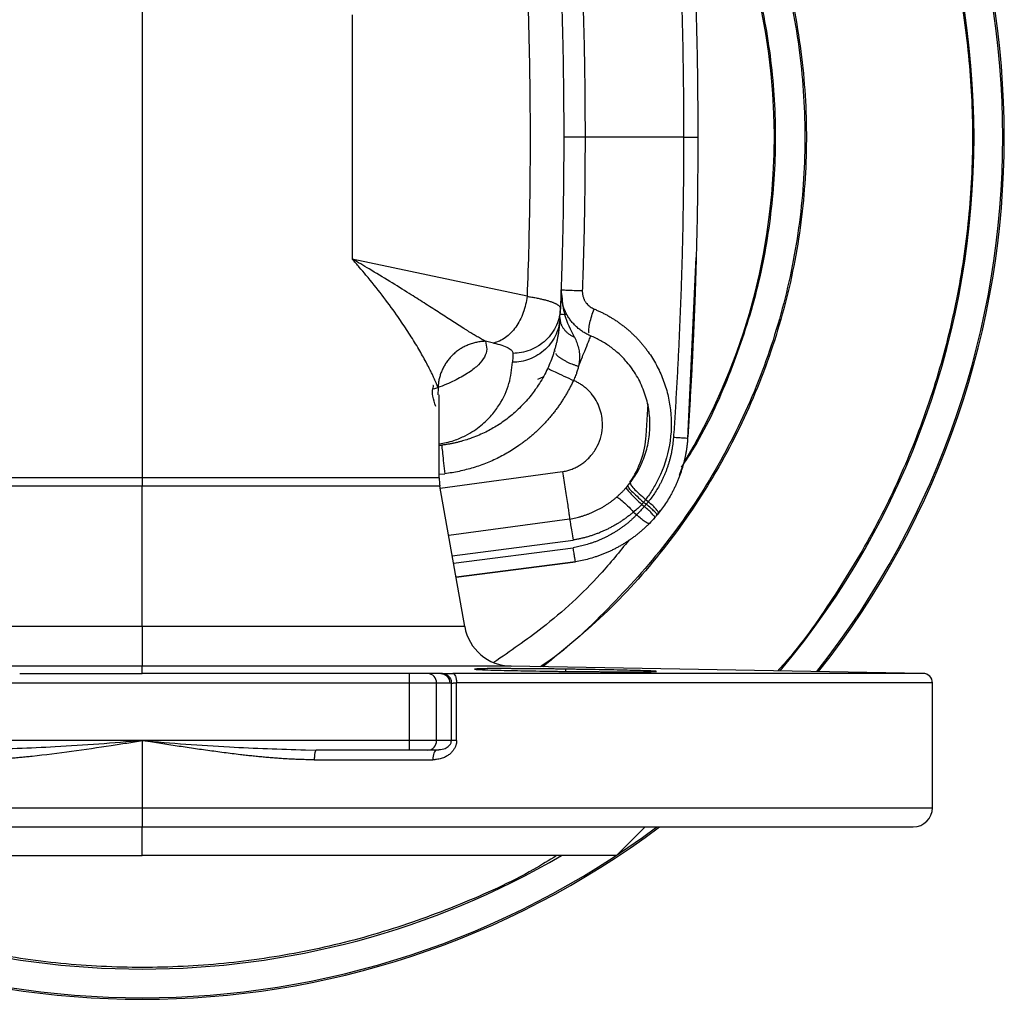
# Model space of a CAD drawing. Header units: millimetres. Extents: x 1043 to 2166, y -155 to 698.
# Tile 15 of 30: x 1435 to 1538, y 518 to 620. Entities that reach past the tile are written whole.
import ezdxf

# ---------------------------------------------------------------- set-up
doc = ezdxf.new("R2010")
doc.units = ezdxf.units.MM

msp = doc.modelspace()

# ---------------------------------------------------------------- linework, layer by layer
at = {"color": 7, "linetype": 'Continuous', "lineweight": 25}
for p, q in [((1448.07, 643.73), (1448.07, 572.61)), ((1469.99, 620.91), (1469.99, 595.43)), ((1494.3, 608.17), (1492.07, 608.17)), ((1504.59, 608.17), (1494.3, 608.17)), ((1504.59, 608.17), (1506.07, 608.17)), ((1488.24, 591.55), (1469.99, 595.43)), ((1505.86, 595.58), (1505.01, 576.71)), ((1491.9, 591.51), (1491.79, 592.22)), ((1491.68, 589.33), (1491.72, 590.28)), ((1484.75, 586.67), (1483.89, 586.85)), ((1491.17, 585.76), (1491.12, 585.96)), ((1479.07, 572.61), (1479.07, 581.27)), ((1479.07, 575.98), (1479.33, 576.01)), ((1448.07, 572.61), (1448.07, 571.74)), ((1448.07, 557.07), (1448.07, 571.74)), ((1481.74, 557.07), (1479.15, 571.74)), ((1500.23, 569.83), (1500.5, 569.62)), ((1500.41, 570.06), (1500.7, 569.85)), ((1500.63, 570.35), (1500.91, 570.11)), ((1499.36, 569.03), (1499.69, 568.74)), ((1502.14, 569.2), (1501.85, 568.84)), ((1492.69, 568.3), (1480.06, 566.58)), ((1493.3, 563.84), (1480.83, 562.22)), ((1480.83, 562.22), (1493.3, 563.84)), ((1448.07, 557.07), (1448.07, 552.94)), ((1448.07, 552.18), (1448.07, 552.94)), ((1475.97, 552.17), (1460.88, 552.17)), ((1475.97, 551.17), (1475.97, 552.17)), ((1477.85, 552.17), (1475.97, 552.17)), ((1479.24, 552.17), (1477.85, 552.17)), ((1479.41, 552.18), (1479.25, 552.17)), ((1529.59, 552.19), (1486.57, 552.94)), ((1475.97, 551.17), (1420.17, 551.17)), ((1475.97, 545.17), (1475.97, 551.17)), ((1478.79, 551.17), (1475.97, 551.17)), ((1478.79, 545.17), (1478.79, 551.17)), ((1480.17, 551.17), (1478.79, 551.17)), ((1480.34, 551.18), (1480.18, 551.17)), ((1480.34, 545.17), (1480.34, 551.18)), ((1480.88, 545.17), (1480.88, 551.19)), ((1530.57, 538.17), (1530.57, 551.19)), ((1448.07, 545.17), (1420.17, 545.17)), ((1448.07, 545.17), (1448.07, 538.17)), ((1475.97, 545.17), (1448.07, 545.17)), ((1475.97, 544.17), (1475.97, 545.17)), ((1478.79, 545.17), (1475.97, 545.17)), ((1480.34, 545.17), (1478.79, 545.17)), ((1480.88, 545.17), (1480.34, 545.17)), ((1465.11, 544.21), (1466.24, 544.17)), ((1475.97, 544.17), (1466.24, 544.17)), ((1477.85, 544.17), (1475.97, 544.17)), ((1478.77, 544.17), (1477.85, 544.17)), ((1479.04, 544.19), (1478.71, 544.16)), ((1478.77, 544.17), (1479.03, 544.23)), ((1466.02, 543.17), (1478.41, 543.17)), ((1448.07, 538.17), (1448.07, 536.17)), ((1367.57, 536.17), (1448.07, 536.17)), ((1448.07, 536.17), (1528.57, 536.17)), ((1448.07, 533.17), (1448.07, 536.17)), ((1497.57, 533.17), (1500.57, 536.17)), ((1398.57, 533.17), (1448.07, 533.17)), ((1497.57, 533.17), (1448.07, 533.17))]:
    msp.add_line(p, q, dxfattribs=at)
at = {"color": 8, "linetype": 'Continuous', "lineweight": 25}
for p, q in [((1489.96, 583.13), (1489.32, 582.86)), ((1478.95, 581.97), (1478.92, 581.27)), ((1500.69, 577), (1500.9, 580.32)), ((1479.07, 576.05), (1479.33, 576.01)), ((1479.07, 572.98), (1479.66, 573.03)), ((1491.93, 573.24), (1479.17, 571.5)), ((1448.07, 571.74), (1417, 571.74)), ((1448.07, 572.61), (1417.07, 572.61)), ((1479.07, 572.61), (1448.07, 572.61)), ((1479.15, 571.74), (1448.07, 571.74)), ((1480.43, 564.46), (1493.05, 566.1)), ((1480.57, 563.68), (1493.06, 565.31)), ((1448.07, 557.07), (1414.41, 557.07)), ((1481.74, 557.07), (1448.07, 557.07)), ((1448.07, 552.94), (1409.57, 552.94)), ((1486.57, 552.94), (1448.07, 552.94)), ((1529.59, 552.19), (1480.49, 552.19)), ((1492.27, 552.63), (1492.27, 552.4)), ((1530.57, 551.19), (1480.88, 551.19)), ((1365.57, 538.17), (1448.07, 538.17)), ((1448.07, 538.17), (1530.57, 538.17))]:
    msp.add_line(p, q, dxfattribs=at)
at = {"color": 8, "linetype": 'Continuous', "lineweight": 25, "flags": 128}
msp.add_lwpolyline([(1491.66, 589.68), (1491.94, 589.67), (1492.41, 589.65)], dxfattribs=at)
at = {"color": 7, "linetype": 'Continuous', "lineweight": 25}
for centre, radius, start, end in [((1448.07, 608.17), 86.84, 320.0851, 39.9149), ((1448.07, 608.17), 90, 321.6898, 38.3102), ((1448.07, 608.17), 66, 328.9357, 27.9569), ((1484.07, 572.61), 5, 180, 190), ((1486.66, 557.94), 5, 190, 269), ((1477.82, 551.2), 0.971, 358.2744, 88.1641), ((1529.57, 551.19), 1, 0, 89), ((1477.82, 545.14), 0.971, 271.8364, 1.7253), ((1528.57, 538.17), 2, 270, 0), ((1448.07, 608.17), 90, 233.1301, 306.8699), ((1448.07, 608.17), 86.84, 239.7265, 300.2735)]:
    msp.add_arc(centre, radius, start, end, dxfattribs=at)
at = {"color": 8, "linetype": 'Continuous', "lineweight": 25}
for centre, radius, start, end in [((1448.07, 608.17), 89.84, 321.6125, 38.3875), ((1491.04, 577.66), 9.67, 325.2494, 356.1162), ((1448.07, 608.17), 89.84, 233.2655, 306.7345)]:
    msp.add_arc(centre, radius, start, end, dxfattribs=at)
for points, knots in [([(1514.41, 663.89), (1514.63, 663.65), (1516.77, 661.31), (1520.22, 656.37), (1524.65, 649.1), (1528.28, 641.39), (1531.15, 633.37), (1533.22, 625.11), (1534.47, 616.68), (1534.89, 608.17), (1534.47, 599.66), (1533.22, 591.24), (1531.15, 582.97), (1528.28, 574.95), (1524.65, 567.24), (1520.22, 559.98), (1516.77, 555.03), (1514.63, 552.7), (1514.41, 552.45)], [0, 0, 0, 0, 0.0081705, 0.0784318, 0.1486932, 0.2189546, 0.2892159, 0.3594773, 0.4297386, 0.5, 0.5702614, 0.6405227, 0.7107841, 0.7810454, 0.8513068, 0.9215682, 0.9918295, 1, 1, 1, 1]), ([(1507.65, 643.64), (1509.12, 640.93), (1512.07, 635.52), (1515.07, 626.76), (1516.96, 617.71), (1517.61, 608.48), (1517.04, 599.25), (1515.24, 590.17), (1512.26, 581.42), (1508.14, 573.13), (1502.95, 565.48), (1496.9, 558.59), (1492.2, 554.76), (1489.88, 552.88)], [0, 0, 0, 0, 0.091161, 0.182321, 0.273482, 0.364642, 0.455803, 0.546964, 0.638124, 0.729285, 0.820445, 0.911606, 1, 1, 1, 1]), ([(1507.63, 643.36), (1509.09, 640.67), (1512, 635.28), (1514.96, 626.57), (1516.82, 617.57), (1517.45, 608.4), (1516.88, 599.23), (1515.09, 590.22), (1512.13, 581.51), (1508.04, 573.29), (1502.92, 565.64), (1496.75, 558.86), (1492.26, 554.59), (1489.67, 552.9), (1489.64, 552.89)], [0, 0, 0, 0, 0.0908192, 0.1816384, 0.2724576, 0.3632768, 0.4540961, 0.5449153, 0.6357345, 0.7265537, 0.8173729, 0.9081921, 0.9990113, 1, 1, 1, 1]), ([(1506.43, 639.18), (1507.64, 636.7), (1510.05, 631.74), (1512.45, 623.81), (1513.91, 615.67), (1514.33, 607.39), (1513.71, 599.14), (1512.09, 591.02), (1509.4, 583.2), (1506.78, 577.39), (1504.8, 574.4), (1504.33, 573.71)], [0, 0, 0, 0, 0.12045, 0.2409, 0.361349, 0.481799, 0.602249, 0.722699, 0.843148, 0.963598, 1, 1, 1, 1]), ([(1493.2, 587.28), (1492.81, 588.03), (1492.13, 589.33), (1491.97, 590.86), (1491.9, 591.51)], [0, 0, 0, 0, 0.580193, 1, 1, 1, 1]), ([(1494.72, 587.69), (1494.7, 587.81), (1494.69, 587.96), (1494.72, 588.32), (1494.75, 588.54), (1494.85, 589), (1494.92, 589.25), (1495.07, 589.74), (1495.16, 589.99), (1495.25, 590.22)], [0, 0, 0, 0, 0.25, 0.25, 0.5, 0.5, 0.75, 0.75, 1, 1, 1, 1]), ([(1483.89, 586.85), (1483.96, 586.58), (1484.11, 586.03), (1483.84, 585.21), (1483.23, 584.4), (1482.24, 583.6), (1480.87, 582.83), (1479.59, 582.24), (1478.65, 581.92), (1478.41, 581.84)], [0, 0, 0, 0, 0.1573688, 0.3147382, 0.4721113, 0.6294881, 0.786867, 0.9442461, 1, 1, 1, 1]), ([(1491.23, 585.56), (1491.25, 585.54), (1491.28, 585.49), (1491.35, 585.42), (1491.42, 585.34), (1491.5, 585.27), (1491.6, 585.2), (1491.7, 585.12), (1491.81, 585.05), (1491.93, 584.97), (1492.05, 584.9), (1492.18, 584.83), (1492.32, 584.76), (1492.46, 584.68), (1492.61, 584.62), (1492.81, 584.53), (1493.04, 584.44), (1493.32, 584.33), (1493.52, 584.27), (1493.62, 584.24)], [0, 0, 0, 0, 0.052395, 0.104777, 0.157152, 0.209529, 0.261916, 0.314309, 0.366703, 0.419094, 0.471478, 0.523852, 0.576227, 0.628612, 0.681011, 0.733427, 0.822351, 0.911246, 1, 1, 1, 1]), ([(1479.07, 576.15), (1479.33, 576.19), (1479.93, 576.28), (1480.85, 576.57), (1482.22, 577.16), (1483.49, 578.05), (1484.59, 579.14), (1485.65, 580.6), (1486.48, 582.45), (1486.65, 583.92), (1486.73, 584.66)], [0, 0, 0, 0, 0.022615, 0.054162, 0.117175, 0.24322, 0.369344, 0.495482, 0.747731, 1, 1, 1, 1]), ([(1498.87, 566.09), (1497.9, 564.89), (1495.19, 561.56), (1490.46, 557.23), (1486.48, 554.5), (1484.77, 553.32)], [0, 0, 0, 0, 0.242301, 0.674523, 1, 1, 1, 1]), ([(1448.07, 545.17), (1445.04, 544.92), (1439.36, 544.46), (1433.69, 544.29), (1431.04, 544.21)], [0, 0, 0, 0, 0.533217, 1, 1, 1, 1]), ([(1448.07, 545.17), (1451.1, 544.92), (1456.79, 544.46), (1462.46, 544.29), (1465.11, 544.21)], [0, 0, 0, 0, 0.533215, 1, 1, 1, 1]), ([(1479.03, 544.23), (1479.26, 544.25), (1479.64, 544.29), (1480.06, 544.57), (1480.26, 544.83), (1480.33, 545.02), (1480.34, 545.12), (1480.34, 545.17)], [0, 0, 0, 0, 0.419454, 0.709536, 0.854614, 0.927349, 1, 1, 1, 1]), ([(1491.33, 533.17), (1490.54, 532.68), (1487.32, 530.71), (1481.28, 528), (1473.28, 525.09), (1465.01, 523.03), (1456.58, 521.78), (1448.07, 521.36), (1439.56, 521.78), (1431.14, 523.03), (1422.87, 525.09), (1414.87, 528), (1408.82, 530.71), (1405.61, 532.68), (1404.82, 533.17)], [0, 0, 0, 0, 0.030876, 0.124701, 0.218526, 0.312351, 0.406175, 0.5, 0.593825, 0.687649, 0.781474, 0.875299, 0.969124, 1, 1, 1, 1])]:
    msp.add_open_spline(points, degree=3, knots=knots, dxfattribs=at)
at = {"color": 7, "linetype": 'Continuous', "lineweight": 25}
for points, knots in [([(1503.53, 639.53), (1503.58, 638.79), (1503.68, 637.3), (1503.81, 635.06), (1503.94, 632.82), (1504.05, 630.58), (1504.15, 628.34), (1504.25, 626.1), (1504.33, 623.86), (1504.4, 621.62), (1504.46, 619.38), (1504.51, 617.14), (1504.54, 614.9), (1504.57, 612.66), (1504.59, 610.41), (1504.59, 608.92), (1504.59, 608.17)], [0, 0, 0, 0, 0.071429, 0.142857, 0.214286, 0.285714, 0.357143, 0.428571, 0.5, 0.571429, 0.642857, 0.714286, 0.785714, 0.857143, 0.928571, 1, 1, 1, 1]), ([(1505.01, 639.63), (1505.06, 638.89), (1505.16, 637.39), (1505.29, 635.14), (1505.42, 632.9), (1505.53, 630.65), (1505.63, 628.41), (1505.73, 626.16), (1505.81, 623.91), (1505.88, 621.66), (1505.94, 619.42), (1505.99, 617.17), (1506.03, 614.92), (1506.05, 612.67), (1506.07, 610.42), (1506.07, 608.92), (1506.07, 608.17)], [0, 0, 0, 0, 0.071428, 0.142856, 0.214285, 0.285714, 0.357143, 0.428572, 0.5, 0.571428, 0.642857, 0.714286, 0.785715, 0.857144, 0.928572, 1, 1, 1, 1]), ([(1491.72, 626.07), (1491.74, 625.47), (1491.79, 624.28), (1491.85, 622.49), (1491.9, 620.7), (1491.95, 618.91), (1491.99, 617.12), (1492.02, 615.33), (1492.04, 613.54), (1492.06, 611.75), (1492.07, 609.96), (1492.07, 608.17), (1492.07, 606.38), (1492.06, 604.59), (1492.04, 602.8), (1492.02, 601.01), (1491.99, 599.22), (1491.95, 597.43), (1491.9, 595.64), (1491.85, 593.85), (1491.79, 592.06), (1491.74, 590.87), (1491.72, 590.28)], [0, 0, 0, 0, 0.05, 0.100001, 0.150001, 0.200001, 0.250002, 0.300002, 0.350002, 0.400002, 0.450002, 0.500002, 0.550002, 0.600002, 0.650002, 0.700002, 0.750002, 0.800001, 0.850001, 0.900001, 0.95, 1, 1, 1, 1]), ([(1488.24, 624.8), (1488.39, 620.91), (1488.58, 613.33), (1488.56, 602.24), (1488.38, 595.04), (1488.24, 591.55)], [0, 0, 0, 0, 0.35097, 0.684307, 1, 1, 1, 1]), ([(1494.01, 624.2), (1494.04, 623.54), (1494.08, 622.2), (1494.14, 620.2), (1494.19, 618.19), (1494.23, 616.19), (1494.26, 614.19), (1494.28, 612.18), (1494.29, 610.18), (1494.3, 608.84), (1494.3, 608.17)], [0, 0, 0, 0, 0.125, 0.25, 0.375, 0.5, 0.625, 0.75, 0.875, 1, 1, 1, 1]), ([(1494.3, 608.17), (1494.3, 607.5), (1494.29, 606.17), (1494.28, 604.16), (1494.26, 602.16), (1494.23, 600.15), (1494.19, 598.15), (1494.14, 596.15), (1494.08, 594.14), (1494.04, 592.81), (1494.01, 592.14)], [0, 0, 0, 0, 0.125, 0.25, 0.375, 0.5, 0.625, 0.75, 0.875, 1, 1, 1, 1]), ([(1504.59, 608.17), (1504.59, 607.42), (1504.59, 605.93), (1504.57, 603.69), (1504.54, 601.45), (1504.51, 599.21), (1504.46, 596.96), (1504.4, 594.72), (1504.33, 592.48), (1504.25, 590.24), (1504.15, 588), (1504.05, 585.76), (1503.94, 583.52), (1503.81, 581.28), (1503.68, 579.05), (1503.58, 577.56), (1503.53, 576.81)], [0, 0, 0, 0, 0.071429, 0.142857, 0.214286, 0.285714, 0.357143, 0.428571, 0.5, 0.571429, 0.642857, 0.714286, 0.785714, 0.857143, 0.928571, 1, 1, 1, 1]), ([(1506.07, 608.17), (1506.07, 607.42), (1506.07, 605.92), (1506.05, 603.67), (1506.03, 601.43), (1505.99, 599.18), (1505.94, 596.93), (1505.88, 594.68), (1505.81, 592.43), (1505.73, 590.18), (1505.63, 587.94), (1505.53, 585.69), (1505.42, 583.44), (1505.29, 581.2), (1505.16, 578.95), (1505.06, 577.46), (1505.01, 576.71)], [0, 0, 0, 0, 0.071428, 0.142856, 0.214285, 0.285714, 0.357143, 0.428572, 0.5, 0.571428, 0.642857, 0.714286, 0.785715, 0.857144, 0.928572, 1, 1, 1, 1]), ([(1478.95, 581.97), (1478.94, 582), (1478.92, 582.07), (1478.87, 582.19), (1478.83, 582.32), (1478.77, 582.45), (1478.72, 582.59), (1478.65, 582.73), (1478.59, 582.88), (1478.52, 583.04), (1478.44, 583.2), (1478.36, 583.37), (1478.28, 583.55), (1478.19, 583.73), (1477.93, 584.24), (1477.45, 585.16), (1476.63, 586.56), (1475.68, 588.06), (1474.53, 589.76), (1473.13, 591.67), (1471.79, 593.34), (1470.73, 594.6), (1470.24, 595.15), (1469.99, 595.43)], [0, 0, 0, 0, 0.016323, 0.032645, 0.048962, 0.065278, 0.081593, 0.097909, 0.114225, 0.130541, 0.146857, 0.163172, 0.179487, 0.195801, 0.212115, 0.316736, 0.421362, 0.525941, 0.630523, 0.763204, 0.895891, 0.947941, 1, 1, 1, 1]), ([(1483.89, 586.85), (1483.82, 586.89), (1483.69, 586.96), (1483.48, 587.07), (1483.27, 587.2), (1483.05, 587.33), (1482.82, 587.46), (1482.59, 587.6), (1482.36, 587.74), (1482.12, 587.89), (1481.88, 588.04), (1481.3, 588.4), (1480.35, 589.01), (1478.97, 589.91), (1477.5, 590.85), (1475.82, 591.92), (1473.92, 593.1), (1472.2, 594.14), (1470.88, 594.92), (1470.29, 595.26), (1469.99, 595.43)], [0, 0, 0, 0, 0.020694, 0.041385, 0.062076, 0.082766, 0.103456, 0.124147, 0.144837, 0.165527, 0.186217, 0.206907, 0.311398, 0.415891, 0.521208, 0.626526, 0.760613, 0.894702, 0.947351, 1, 1, 1, 1]), ([(1494.88, 587.42), (1494.82, 587.45), (1494.68, 587.5), (1494.49, 587.6), (1494.29, 587.7), (1494.11, 587.82), (1493.93, 587.94), (1493.75, 588.07), (1493.58, 588.2), (1493.41, 588.35), (1493.26, 588.5), (1493.11, 588.66), (1492.96, 588.82), (1492.82, 588.99), (1492.7, 589.17), (1492.53, 589.41), (1492.35, 589.72), (1492.17, 590.11), (1492.02, 590.51), (1491.91, 590.93), (1491.83, 591.36), (1491.79, 591.79), (1491.79, 592.07), (1491.79, 592.22)], [0, 0, 0, 0, 0.035934, 0.071868, 0.107801, 0.143735, 0.179668, 0.215601, 0.251534, 0.287466, 0.323398, 0.35933, 0.395261, 0.431192, 0.467123, 0.503054, 0.574045, 0.645037, 0.716029, 0.787021, 0.858013, 0.929006, 1, 1, 1, 1]), ([(1491.79, 592.22), (1491.79, 592.22), (1491.84, 592.22), (1492.06, 592.21), (1492.22, 592.2), (1492.64, 592.19), (1492.89, 592.18), (1493.44, 592.16), (1493.73, 592.15), (1494.01, 592.14)], [0, 0, 0, 0, 0.25, 0.25, 0.5, 0.5, 0.75, 0.75, 1, 1, 1, 1]), ([(1488.24, 591.55), (1488.18, 590.97), (1488.05, 590.39), (1487.64, 589.29), (1487.38, 588.78), (1486.74, 587.9), (1486.38, 587.52), (1485.59, 586.95), (1485.17, 586.76), (1484.75, 586.67)], [0, 0, 0, 0, 0.25, 0.25, 0.5, 0.5, 0.75, 0.75, 1, 1, 1, 1]), ([(1488.24, 591.55), (1488.33, 591.53), (1488.49, 591.51), (1488.73, 591.47), (1488.96, 591.43), (1489.18, 591.39), (1489.39, 591.34), (1489.6, 591.3), (1489.8, 591.25), (1489.98, 591.21), (1490.16, 591.16), (1490.33, 591.12), (1490.49, 591.07), (1490.64, 591.02), (1490.79, 590.97), (1490.92, 590.92), (1491.04, 590.87), (1491.15, 590.82), (1491.25, 590.77), (1491.35, 590.72), (1491.43, 590.67), (1491.52, 590.61), (1491.6, 590.54), (1491.67, 590.45), (1491.71, 590.36), (1491.72, 590.31), (1491.72, 590.28)], [0, 0, 0, 0, 0.037426, 0.07487, 0.112328, 0.149795, 0.187266, 0.224736, 0.262202, 0.299663, 0.337122, 0.374579, 0.412034, 0.449489, 0.486943, 0.524397, 0.56185, 0.599305, 0.636761, 0.674219, 0.711679, 0.749141, 0.81187, 0.874602, 0.937319, 1, 1, 1, 1]), ([(1494.01, 592.14), (1494.01, 592.1), (1494.01, 592.01), (1494.02, 591.87), (1494.04, 591.74), (1494.06, 591.61), (1494.1, 591.48), (1494.14, 591.36), (1494.19, 591.24), (1494.25, 591.12), (1494.32, 591.01), (1494.39, 590.9), (1494.49, 590.76), (1494.64, 590.61), (1494.82, 590.46), (1495.03, 590.32), (1495.18, 590.26), (1495.25, 590.22)], [0, 0, 0, 0, 0.054014, 0.108022, 0.162021, 0.216017, 0.270014, 0.324015, 0.37802, 0.432022, 0.486018, 0.540013, 0.594009, 0.69551, 0.797007, 0.898519, 1, 1, 1, 1]), ([(1491.72, 590.28), (1491.7, 589.72), (1491.57, 589.12), (1491.06, 587.97), (1490.68, 587.42), (1489.72, 586.51), (1489.15, 586.16), (1487.96, 585.7), (1487.34, 585.6), (1486.77, 585.59)], [0, 0, 0, 0, 0.25, 0.25, 0.5, 0.5, 0.75, 0.75, 1, 1, 1, 1]), ([(1495.25, 590.22), (1495.36, 590.18), (1495.58, 590.08), (1495.91, 589.93), (1496.24, 589.77), (1496.56, 589.6), (1496.87, 589.42), (1497.18, 589.23), (1497.49, 589.04), (1497.79, 588.83), (1498.08, 588.62), (1498.37, 588.4), (1498.65, 588.17), (1498.93, 587.93), (1499.2, 587.68), (1499.46, 587.43), (1499.72, 587.17), (1499.97, 586.9), (1500.21, 586.63), (1500.44, 586.34), (1500.67, 586.05), (1501.14, 585.42), (1501.78, 584.39), (1502.46, 582.9), (1502.96, 581.32), (1503.37, 579.03), (1503.29, 575.99), (1502.45, 573.42), (1501.69, 571.96), (1501.37, 571.4), (1501.02, 570.86), (1500.76, 570.52), (1500.63, 570.35)], [0, 0, 0, 0, 0.015521, 0.031048, 0.046579, 0.062112, 0.077646, 0.093179, 0.108712, 0.124243, 0.139773, 0.155302, 0.17083, 0.186358, 0.201887, 0.217416, 0.232945, 0.248474, 0.264001, 0.279528, 0.295055, 0.310582, 0.379391, 0.448196, 0.516999, 0.585806, 0.738766, 0.891767, 0.918832, 0.945898, 0.972957, 1, 1, 1, 1]), ([(1491.68, 589.33), (1491.67, 589.21), (1491.66, 588.97), (1491.63, 588.6), (1491.59, 588.24), (1491.54, 587.88), (1491.49, 587.52), (1491.42, 587.15), (1491.34, 586.79), (1491.25, 586.43), (1491.15, 586.07), (1491.05, 585.71), (1490.8, 584.95), (1490.32, 583.8), (1489.52, 582.37), (1488.57, 581.06), (1487.57, 579.96), (1486.44, 578.96), (1485.45, 578.24), (1484.58, 577.72), (1483.95, 577.38), (1483.26, 577.06), (1482.67, 576.83), (1482.22, 576.67), (1481.94, 576.57), (1481.65, 576.49), (1481.36, 576.4), (1481.05, 576.32), (1480.73, 576.25), (1480.4, 576.18), (1480.05, 576.11), (1479.7, 576.06), (1479.46, 576.03), (1479.33, 576.01)], [0, 0, 0, 0, 0.025315, 0.05063, 0.075946, 0.101261, 0.126576, 0.151891, 0.177206, 0.202521, 0.227836, 0.253152, 0.278467, 0.387024, 0.495578, 0.58121, 0.666837, 0.734828, 0.802811, 0.829943, 0.857076, 0.884211, 0.911343, 0.920205, 0.929065, 0.937927, 0.946793, 0.95566, 0.964523, 0.973387, 0.982259, 0.991146, 1, 1, 1, 1]), ([(1491.68, 589.33), (1491.66, 588.77), (1491.53, 588.17), (1491.02, 587.02), (1490.64, 586.48), (1489.68, 585.57), (1489.11, 585.22), (1487.92, 584.76), (1487.3, 584.66), (1486.73, 584.66)], [0, 0, 0, 0, 0.25, 0.25, 0.5, 0.5, 0.75, 0.75, 1, 1, 1, 1]), ([(1491.68, 589.33), (1491.68, 589.29), (1491.68, 589.2), (1491.69, 589.07), (1491.71, 588.94), (1491.73, 588.82), (1491.77, 588.69), (1491.82, 588.57), (1491.88, 588.45), (1491.95, 588.33), (1492.02, 588.21), (1492.11, 588.1), (1492.2, 587.99), (1492.3, 587.88), (1492.41, 587.78), (1492.52, 587.68), (1492.65, 587.59), (1492.78, 587.5), (1492.91, 587.42), (1493.05, 587.35), (1493.15, 587.3), (1493.2, 587.28)], [0, 0, 0, 0, 0.052692, 0.105357, 0.157995, 0.210611, 0.263212, 0.315803, 0.368394, 0.420991, 0.4736, 0.526228, 0.578876, 0.631544, 0.68423, 0.736926, 0.789621, 0.842299, 0.894939, 0.947516, 1, 1, 1, 1]), ([(1492.69, 568.3), (1492.79, 568.32), (1493.01, 568.36), (1493.32, 568.43), (1493.63, 568.5), (1493.94, 568.59), (1494.25, 568.69), (1494.55, 568.79), (1494.85, 568.91), (1495.14, 569.04), (1495.43, 569.17), (1495.72, 569.32), (1496, 569.47), (1496.28, 569.63), (1496.55, 569.8), (1496.82, 569.98), (1497.08, 570.17), (1497.33, 570.37), (1497.58, 570.57), (1497.82, 570.79), (1498.05, 571.01), (1498.28, 571.23), (1498.5, 571.47), (1499.02, 572.07), (1499.77, 573.13), (1500.52, 574.73), (1500.98, 576.44), (1501.13, 578.21), (1500.96, 579.97), (1500.49, 581.68), (1499.73, 583.28), (1498.93, 584.4), (1498.27, 585.12), (1497.85, 585.54), (1497.4, 585.92), (1496.94, 586.28), (1496.45, 586.61), (1495.94, 586.91), (1495.42, 587.18), (1495.06, 587.34), (1494.88, 587.42)], [0, 0, 0, 0, 0.012407, 0.024814, 0.037221, 0.049628, 0.062036, 0.074443, 0.08685, 0.099257, 0.111664, 0.124071, 0.136478, 0.148885, 0.161292, 0.173699, 0.186106, 0.198513, 0.21092, 0.223327, 0.235735, 0.248142, 0.260549, 0.272956, 0.341097, 0.409237, 0.477378, 0.545519, 0.61366, 0.681801, 0.749942, 0.818083, 0.840823, 0.863562, 0.886302, 0.909041, 0.931781, 0.954521, 0.97726, 1, 1, 1, 1]), ([(1493.2, 587.28), (1493.24, 587.19), (1493.32, 587), (1493.43, 586.73), (1493.53, 586.44), (1493.61, 586.15), (1493.67, 585.85), (1493.71, 585.55), (1493.72, 585.23), (1493.71, 584.91), (1493.68, 584.58), (1493.64, 584.35), (1493.62, 584.24)], [0, 0, 0, 0, 0.099675, 0.199645, 0.299659, 0.399599, 0.499521, 0.599458, 0.699389, 0.799351, 0.899706, 1, 1, 1, 1]), ([(1493.62, 584.24), (1493.8, 584.69), (1493.98, 585.14), (1494.31, 585.94), (1494.45, 586.29), (1494.68, 586.87), (1494.76, 587.08), (1494.87, 587.35), (1494.89, 587.42), (1494.88, 587.42)], [0, 0, 0, 0, 0.25, 0.25, 0.5, 0.5, 0.75, 0.75, 1, 1, 1, 1]), ([(1483.89, 586.85), (1483.81, 586.85), (1483.66, 586.84), (1483.43, 586.82), (1483.2, 586.79), (1482.97, 586.74), (1482.75, 586.69), (1482.53, 586.63), (1482.31, 586.55), (1482.09, 586.47), (1481.88, 586.38), (1481.67, 586.28), (1481.47, 586.17), (1481.27, 586.05), (1481.08, 585.92), (1480.89, 585.78), (1480.71, 585.63), (1480.54, 585.48), (1480.37, 585.32), (1480.22, 585.15), (1480.07, 584.98), (1479.88, 584.74), (1479.68, 584.44), (1479.46, 584.05), (1479.29, 583.66), (1479.15, 583.25), (1479.04, 582.83), (1478.97, 582.4), (1478.96, 582.11), (1478.95, 581.97)], [0, 0, 0, 0, 0.029948, 0.05993, 0.089934, 0.119952, 0.149977, 0.180002, 0.210024, 0.24004, 0.270049, 0.300052, 0.330049, 0.360042, 0.390036, 0.420033, 0.450035, 0.48004, 0.510045, 0.54005, 0.570053, 0.600052, 0.657171, 0.714296, 0.771443, 0.828613, 0.885791, 0.942939, 1, 1, 1, 1]), ([(1484.75, 586.67), (1485.07, 586.6), (1485.65, 586.45), (1486.3, 586.18), (1486.69, 585.9), (1486.77, 585.69), (1486.77, 585.59)], [0, 0, 0, 0, 0.247886, 0.498003, 0.749142, 1, 1, 1, 1]), ([(1486.77, 585.59), (1486.76, 585.44), (1486.75, 585.13), (1486.73, 584.81), (1486.73, 584.66)], [0, 0, 0, 0, 0.500013, 1, 1, 1, 1]), ([(1490.39, 584.03), (1490.39, 584.03), (1490.45, 584), (1490.71, 583.87), (1490.92, 583.78), (1491.44, 583.53), (1491.76, 583.38), (1492.43, 583.07), (1492.77, 582.91), (1493.09, 582.77)], [0, 0, 0, 0, 0.25, 0.25, 0.5, 0.5, 0.75, 0.75, 1, 1, 1, 1]), ([(1493.62, 584.24), (1493.6, 584.18), (1493.57, 584.05), (1493.51, 583.86), (1493.45, 583.67), (1493.39, 583.47), (1493.31, 583.26), (1493.21, 583.02), (1493.13, 582.85), (1493.09, 582.77)], [0, 0, 0, 0, 0.129359, 0.258716, 0.388071, 0.517422, 0.646771, 0.823388, 1, 1, 1, 1]), ([(1478.72, 580.06), (1478.59, 580.42), (1478.36, 581.1), (1478.37, 581.88), (1478.51, 582.25), (1478.43, 582.24), (1478.41, 582.24)], [0, 0, 0, 0, 0.358488, 0.67276, 0.935436, 1, 1, 1, 1]), ([(1493.09, 582.77), (1493.03, 582.64), (1492.91, 582.38), (1492.71, 582), (1492.51, 581.63), (1492.3, 581.26), (1492.07, 580.89), (1491.84, 580.53), (1491.6, 580.18), (1491.35, 579.83), (1491.1, 579.49), (1490.83, 579.16), (1490.56, 578.83), (1490.28, 578.51), (1489.99, 578.2), (1489.69, 577.89), (1489.38, 577.59), (1489.07, 577.3), (1488.75, 577.02), (1488.42, 576.75), (1488.09, 576.48), (1487.75, 576.22), (1487.31, 575.91), (1486.77, 575.55), (1486.12, 575.16), (1485.45, 574.8), (1484.77, 574.46), (1484.07, 574.16), (1483.36, 573.89), (1482.63, 573.65), (1481.9, 573.45), (1481.16, 573.27), (1480.41, 573.13), (1479.91, 573.07), (1479.66, 573.03)], [0, 0, 0, 0, 0.024629, 0.049258, 0.073888, 0.098517, 0.123147, 0.147777, 0.172408, 0.197038, 0.221669, 0.246299, 0.27093, 0.29556, 0.320191, 0.344821, 0.369451, 0.394082, 0.418712, 0.443343, 0.467973, 0.492603, 0.517232, 0.561127, 0.60502, 0.648913, 0.692803, 0.736691, 0.780579, 0.824467, 0.868358, 0.912249, 0.956134, 1, 1, 1, 1]), ([(1491.93, 573.24), (1492, 573.25), (1492.16, 573.28), (1492.38, 573.33), (1492.61, 573.4), (1492.83, 573.47), (1493.05, 573.56), (1493.26, 573.65), (1493.47, 573.76), (1493.67, 573.87), (1493.87, 574), (1494.06, 574.13), (1494.25, 574.27), (1494.43, 574.42), (1494.6, 574.58), (1494.76, 574.75), (1495.13, 575.16), (1495.61, 575.87), (1496.02, 576.98), (1496.19, 578.34), (1495.92, 579.91), (1495.26, 581.05), (1494.69, 581.68), (1494.41, 581.95), (1494.1, 582.19), (1493.78, 582.41), (1493.44, 582.6), (1493.21, 582.71), (1493.09, 582.77)], [0, 0, 0, 0, 0.018191, 0.036397, 0.05461, 0.072825, 0.091038, 0.109249, 0.127457, 0.145665, 0.163872, 0.182079, 0.200287, 0.218496, 0.236704, 0.254912, 0.27312, 0.364103, 0.455086, 0.54607, 0.682139, 0.818208, 0.848507, 0.878805, 0.909105, 0.939411, 0.969717, 1, 1, 1, 1]), ([(1503.53, 576.81), (1503.52, 576.7), (1503.5, 576.47), (1503.46, 576.13), (1503.41, 575.79), (1503.36, 575.45), (1503.29, 575.12), (1503.22, 574.79), (1503.13, 574.45), (1503.04, 574.13), (1502.93, 573.8), (1502.82, 573.48), (1502.7, 573.16), (1502.57, 572.85), (1502.43, 572.54), (1502.28, 572.23), (1502.12, 571.93), (1501.91, 571.55), (1501.64, 571.1), (1501.29, 570.59), (1501.04, 570.27), (1500.91, 570.11)], [0, 0, 0, 0, 0.0466367, 0.0932661, 0.1398918, 0.1865165, 0.2331417, 0.2797684, 0.326397, 0.3730272, 0.4196584, 0.4662899, 0.5129206, 0.5595504, 0.60618, 0.6528095, 0.6994392, 0.7460689, 0.8307119, 0.9153547, 1, 1, 1, 1]), ([(1505.01, 576.71), (1505.01, 576.71), (1504.98, 576.71), (1504.84, 576.72), (1504.73, 576.73), (1504.46, 576.75), (1504.29, 576.76), (1503.92, 576.78), (1503.72, 576.8), (1503.53, 576.81)], [0, 0, 0, 0, 0.25, 0.25, 0.5, 0.5, 0.75, 0.75, 1, 1, 1, 1]), ([(1479.33, 576.01), (1479.33, 576.01), (1479.34, 575.95), (1479.36, 575.66), (1479.39, 575.43), (1479.45, 574.85), (1479.49, 574.5), (1479.57, 573.76), (1479.62, 573.38), (1479.66, 573.03)], [0, 0, 0, 0, 0.25, 0.25, 0.5, 0.5, 0.75, 0.75, 1, 1, 1, 1]), ([(1505.01, 576.71), (1505, 576.59), (1504.98, 576.34), (1504.94, 575.96), (1504.89, 575.59), (1504.83, 575.22), (1504.76, 574.85), (1504.68, 574.49), (1504.59, 574.12), (1504.49, 573.76), (1504.38, 573.4), (1504.26, 573.05), (1504.13, 572.7), (1504, 572.35), (1503.85, 572.01), (1503.69, 571.67), (1503.53, 571.33), (1503.36, 571), (1503.12, 570.57), (1502.8, 570.06), (1502.4, 569.46), (1502.11, 569.09), (1501.96, 568.9)], [0, 0, 0, 0, 0.043888, 0.087788, 0.131696, 0.175607, 0.219518, 0.263427, 0.307335, 0.351242, 0.395148, 0.439053, 0.482958, 0.526861, 0.570765, 0.614669, 0.658576, 0.702484, 0.746394, 0.830944, 0.915489, 1, 1, 1, 1]), ([(1505.01, 576.71), (1504.93, 575.93), (1504.79, 574.61), (1504.33, 573.36), (1504.14, 572.85)], [0, 0, 0, 0, 0.590884, 1, 1, 1, 1]), ([(1491.93, 573.24), (1492.02, 572.66), (1492.12, 572.03), (1492.27, 571.12), (1492.32, 570.82), (1492.4, 570.26), (1492.45, 569.99), (1492.52, 569.51), (1492.55, 569.3), (1492.61, 568.93), (1492.63, 568.77), (1492.68, 568.41), (1492.7, 568.3), (1492.69, 568.3)], [0, 0, 0, 0, 0.25, 0.25, 0.375, 0.375, 0.5, 0.5, 0.625, 0.625, 0.75, 0.75, 1, 1, 1, 1]), ([(1498.74, 571.75), (1498.73, 571.74), (1498.75, 571.68), (1498.89, 571.5), (1499, 571.37), (1499.31, 571.06), (1499.51, 570.87), (1499.94, 570.47), (1500.18, 570.26), (1500.41, 570.06)], [0, 0, 0, 0, 0.25, 0.25, 0.5, 0.5, 0.75, 0.75, 1, 1, 1, 1]), ([(1499.02, 572.1), (1498.99, 572.07), (1499.01, 572), (1499.12, 571.79), (1499.23, 571.65), (1499.53, 571.33), (1499.73, 571.14), (1500.16, 570.74), (1500.4, 570.54), (1500.63, 570.35)], [0, 0, 0, 0, 0.25, 0.25, 0.5, 0.5, 0.75, 0.75, 1, 1, 1, 1]), ([(1497.56, 570.56), (1497.59, 570.58), (1497.65, 570.57), (1497.86, 570.46), (1498, 570.36), (1498.33, 570.07), (1498.53, 569.89), (1498.94, 569.48), (1499.15, 569.25), (1499.36, 569.03)], [0, 0, 0, 0, 0.25, 0.25, 0.5, 0.5, 0.75, 0.75, 1, 1, 1, 1]), ([(1498.59, 571.58), (1498.57, 571.56), (1498.59, 571.5), (1498.73, 571.32), (1498.84, 571.18), (1499.15, 570.86), (1499.34, 570.66), (1499.77, 570.25), (1500, 570.04), (1500.23, 569.83)], [0, 0, 0, 0, 0.25, 0.25, 0.5, 0.5, 0.75, 0.75, 1, 1, 1, 1]), ([(1500.5, 569.62), (1500.46, 569.57), (1500.37, 569.47), (1500.23, 569.32), (1500.1, 569.17), (1499.96, 569.02), (1499.83, 568.88), (1499.73, 568.78), (1499.69, 568.74)], [0, 0, 0, 0, 0.166443, 0.333154, 0.5, 0.666846, 0.833557, 1, 1, 1, 1]), ([(1500.41, 570.06), (1500.38, 570.02), (1500.32, 569.94), (1500.26, 569.87), (1500.23, 569.83)], [0, 0, 0, 0, 0.5, 1, 1, 1, 1]), ([(1501.59, 568.45), (1501.6, 568.47), (1501.59, 568.5), (1501.5, 568.63), (1501.42, 568.72), (1501.22, 568.94), (1501.09, 569.07), (1500.81, 569.34), (1500.65, 569.48), (1500.5, 569.62)], [0, 0, 0, 0, 0.25, 0.25, 0.5, 0.5, 0.75, 0.75, 1, 1, 1, 1]), ([(1501.81, 568.72), (1501.82, 568.73), (1501.81, 568.77), (1501.72, 568.89), (1501.64, 568.98), (1501.43, 569.19), (1501.3, 569.31), (1501.02, 569.58), (1500.86, 569.72), (1500.7, 569.85)], [0, 0, 0, 0, 0.25, 0.25, 0.5, 0.5, 0.75, 0.75, 1, 1, 1, 1]), ([(1501.96, 568.9), (1501.98, 568.92), (1501.97, 568.97), (1501.9, 569.11), (1501.83, 569.21), (1501.63, 569.43), (1501.51, 569.56), (1501.22, 569.83), (1501.07, 569.97), (1500.91, 570.11)], [0, 0, 0, 0, 0.25, 0.25, 0.5, 0.5, 0.75, 0.75, 1, 1, 1, 1]), ([(1499.36, 569.03), (1499.26, 568.95), (1499.07, 568.79), (1498.78, 568.57), (1498.49, 568.35), (1498.18, 568.14), (1497.87, 567.93), (1497.56, 567.74), (1497.24, 567.56), (1496.91, 567.38), (1496.58, 567.21), (1496.24, 567.06), (1495.9, 566.91), (1495.56, 566.77), (1495.21, 566.65), (1494.86, 566.53), (1494.5, 566.42), (1494.14, 566.33), (1493.78, 566.24), (1493.42, 566.17), (1493.17, 566.12), (1493.05, 566.1)], [0, 0, 0, 0, 0.0525852, 0.1051995, 0.1578348, 0.2104835, 0.2631387, 0.3157944, 0.3684459, 0.4210908, 0.4737298, 0.526364, 0.5789942, 0.6316219, 0.6842487, 0.7368768, 0.7895089, 0.842144, 0.8947755, 0.9473966, 1, 1, 1, 1]), ([(1499.69, 568.74), (1499.61, 568.66), (1499.45, 568.5), (1499.2, 568.27), (1498.95, 568.04), (1498.69, 567.83), (1498.42, 567.62), (1498.15, 567.42), (1497.87, 567.22), (1497.59, 567.04), (1497.3, 566.86), (1497, 566.69), (1496.71, 566.53), (1496.4, 566.37), (1496.09, 566.23), (1495.78, 566.09), (1495.47, 565.96), (1495.15, 565.85), (1494.74, 565.71), (1494.24, 565.56), (1493.65, 565.42), (1493.26, 565.34), (1493.06, 565.31)], [0, 0, 0, 0, 0.044769, 0.08954, 0.134311, 0.179083, 0.223855, 0.268628, 0.3134, 0.358171, 0.402942, 0.447712, 0.492483, 0.537255, 0.582028, 0.6268, 0.671572, 0.71634, 0.761106, 0.840731, 0.920356, 1, 1, 1, 1]), ([(1501.02, 567.84), (1500.99, 567.81), (1500.95, 567.81), (1500.8, 567.87), (1500.69, 567.93), (1500.44, 568.1), (1500.3, 568.21), (1500, 568.46), (1499.84, 568.6), (1499.69, 568.74)], [0, 0, 0, 0, 0.25, 0.25, 0.5, 0.5, 0.75, 0.75, 1, 1, 1, 1]), ([(1492.69, 568.3), (1492.69, 568.3), (1492.7, 568.26), (1492.73, 568.05), (1492.76, 567.89), (1492.82, 567.48), (1492.86, 567.23), (1492.95, 566.69), (1493, 566.39), (1493.05, 566.1)], [0, 0, 0, 0, 0.25, 0.25, 0.5, 0.5, 0.75, 0.75, 1, 1, 1, 1]), ([(1501.02, 567.84), (1500.93, 567.75), (1500.75, 567.57), (1500.48, 567.32), (1500.2, 567.07), (1499.92, 566.83), (1499.63, 566.6), (1499.33, 566.38), (1499.03, 566.16), (1498.72, 565.95), (1498.4, 565.75), (1498.08, 565.56), (1497.76, 565.37), (1497.43, 565.2), (1497.09, 565.03), (1496.75, 564.87), (1496.41, 564.73), (1496.06, 564.59), (1495.71, 564.46), (1495.25, 564.3), (1494.68, 564.13), (1493.99, 563.97), (1493.53, 563.88), (1493.3, 563.84)], [0, 0, 0, 0, 0.042255, 0.084524, 0.126803, 0.169086, 0.211372, 0.253655, 0.295936, 0.338215, 0.380491, 0.422766, 0.465039, 0.507312, 0.549586, 0.591861, 0.634136, 0.676412, 0.718688, 0.760966, 0.84066, 0.920346, 1, 1, 1, 1]), ([(1501.59, 568.49), (1501.53, 568.4), (1501.45, 568.29), (1501.36, 568.2), (1501.34, 568.18)], [0, 0, 0, 0, 0.806195, 1, 1, 1, 1]), ([(1493.3, 563.84), (1493.3, 563.84), (1493.29, 563.87), (1493.27, 564.01), (1493.25, 564.12), (1493.21, 564.39), (1493.18, 564.56), (1493.12, 564.92), (1493.09, 565.12), (1493.06, 565.31)], [0, 0, 0, 0, 0.25, 0.25, 0.5, 0.5, 0.75, 0.75, 1, 1, 1, 1]), ([(1435.27, 552.17), (1435.98, 552.17), (1437.4, 552.17), (1439.54, 552.17), (1441.67, 552.17), (1443.8, 552.17), (1445.94, 552.17), (1447.36, 552.17), (1448.07, 552.17)], [0, 0, 0, 0, 0.166667, 0.333334, 0.5, 0.666667, 0.833334, 1, 1, 1, 1]), ([(1460.88, 552.17), (1460.17, 552.17), (1458.75, 552.18), (1456.61, 552.18), (1454.48, 552.18), (1452.34, 552.19), (1450.21, 552.19), (1448.79, 552.19), (1448.07, 552.19)], [0, 0, 0, 0, 0.166654, 0.333334, 0.500008, 0.666667, 0.83332, 1, 1, 1, 1]), ([(1479.23, 552.17), (1479.48, 552.17), (1479.72, 552.06), (1480.07, 551.69), (1480.17, 551.43), (1480.17, 551.17)], [0, 0, 0, 0, 0.5, 0.5, 1, 1, 1, 1]), ([(1479.41, 552.18), (1479.43, 552.18), (1479.46, 552.18), (1479.53, 552.18), (1479.6, 552.18), (1479.69, 552.18), (1479.78, 552.19), (1479.88, 552.19), (1479.99, 552.19), (1480.11, 552.19), (1480.23, 552.19), (1480.36, 552.19), (1480.45, 552.19), (1480.49, 552.19)], [0, 0, 0, 0, 0.090913, 0.181819, 0.272729, 0.363641, 0.45455, 0.545453, 0.636361, 0.727276, 0.81819, 0.909097, 1, 1, 1, 1]), ([(1479.41, 552.18), (1479.52, 552.18), (1479.64, 552.15), (1479.87, 552.05), (1479.98, 551.98), (1480.16, 551.78), (1480.23, 551.67), (1480.32, 551.42), (1480.34, 551.3), (1480.34, 551.18)], [0, 0, 0, 0, 0.25, 0.25, 0.5, 0.5, 0.75, 0.75, 1, 1, 1, 1]), ([(1480.49, 552.19), (1480.54, 552.19), (1480.59, 552.16), (1480.68, 552.06), (1480.73, 551.99), (1480.81, 551.79), (1480.84, 551.68), (1480.87, 551.43), (1480.88, 551.31), (1480.88, 551.19)], [0, 0, 0, 0, 0.25, 0.25, 0.5, 0.5, 0.75, 0.75, 1, 1, 1, 1]), ([(1492.27, 552.63), (1492.17, 552.63), (1491.97, 552.64), (1491.67, 552.64), (1491.37, 552.64), (1491.07, 552.65), (1490.78, 552.65), (1490.48, 552.65), (1490.19, 552.66), (1489.9, 552.66), (1489.61, 552.66), (1489.32, 552.67), (1489.04, 552.67), (1488.76, 552.67), (1488.48, 552.67), (1488.21, 552.68), (1487.94, 552.68), (1487.68, 552.68), (1487.42, 552.68), (1487.16, 552.68), (1486.91, 552.68), (1486.67, 552.68), (1486.43, 552.69), (1486.19, 552.69), (1485.61, 552.69), (1484.75, 552.69), (1483.81, 552.68), (1483.15, 552.67), (1482.75, 552.64), (1482.74, 552.62), (1483.3, 552.58), (1484.55, 552.53), (1486.75, 552.48), (1489.06, 552.44), (1490.55, 552.42), (1491.12, 552.41), (1491.69, 552.4), (1492.08, 552.4), (1492.27, 552.4)], [0, 0, 0, 0, 0.010043, 0.020091, 0.030143, 0.040199, 0.050258, 0.060319, 0.07038, 0.080441, 0.0905, 0.100557, 0.110612, 0.120664, 0.130714, 0.140762, 0.150811, 0.160861, 0.170913, 0.180967, 0.191021, 0.201075, 0.21113, 0.221183, 0.231237, 0.288969, 0.346694, 0.404425, 0.462158, 0.539069, 0.615979, 0.69289, 0.807905, 0.92292, 0.942197, 0.961473, 0.980743, 1, 1, 1, 1]), ([(1492.27, 552.4), (1492.37, 552.4), (1492.58, 552.39), (1492.89, 552.39), (1493.21, 552.39), (1493.52, 552.39), (1493.83, 552.38), (1494.13, 552.38), (1494.44, 552.38), (1494.74, 552.37), (1495.04, 552.37), (1495.34, 552.37), (1495.64, 552.37), (1495.93, 552.37), (1496.21, 552.36), (1496.5, 552.36), (1496.78, 552.36), (1497.05, 552.36), (1497.32, 552.36), (1497.58, 552.36), (1497.84, 552.36), (1498.09, 552.36), (1498.33, 552.36), (1498.92, 552.35), (1499.79, 552.36), (1500.73, 552.36), (1501.39, 552.37), (1501.79, 552.39), (1501.79, 552.41), (1501.24, 552.44), (1499.99, 552.48), (1497.79, 552.54), (1495.47, 552.58), (1493.98, 552.61), (1493.41, 552.61), (1492.84, 552.62), (1492.46, 552.63), (1492.27, 552.63)], [0, 0, 0, 0, 0.010519, 0.021034, 0.031545, 0.042054, 0.052562, 0.063069, 0.073576, 0.084084, 0.094593, 0.105103, 0.115614, 0.126125, 0.136636, 0.147148, 0.157659, 0.168169, 0.17868, 0.18919, 0.199701, 0.210211, 0.220722, 0.231232, 0.288964, 0.346696, 0.404427, 0.462158, 0.539064, 0.61597, 0.692876, 0.807895, 0.922912, 0.942172, 0.961432, 0.980703, 1, 1, 1, 1]), ([(1480.34, 551.18), (1480.35, 551.18), (1480.38, 551.18), (1480.43, 551.18), (1480.49, 551.18), (1480.55, 551.19), (1480.62, 551.19), (1480.7, 551.19), (1480.79, 551.19), (1480.85, 551.19), (1480.88, 551.19)], [0, 0, 0, 0, 0.125002, 0.250002, 0.375001, 0.499999, 0.624998, 0.749996, 0.874997, 1, 1, 1, 1]), ([(1430.13, 543.17), (1430.32, 543.17), (1430.71, 543.17), (1431.29, 543.19), (1431.87, 543.21), (1432.46, 543.23), (1433.04, 543.26), (1433.63, 543.3), (1434.21, 543.34), (1434.8, 543.39), (1435.39, 543.44), (1435.97, 543.5), (1437.74, 543.68), (1440.69, 544.05), (1443.99, 544.54), (1446.45, 544.92), (1447.53, 545.09), (1448.07, 545.17)], [0, 0, 0, 0, 0.032708, 0.065412, 0.098115, 0.130817, 0.163521, 0.196226, 0.228931, 0.261635, 0.294339, 0.327042, 0.359746, 0.589539, 0.81934, 0.909671, 1, 1, 1, 1]), ([(1466.02, 543.17), (1465.83, 543.17), (1465.43, 543.17), (1464.84, 543.19), (1464.25, 543.21), (1463.66, 543.23), (1463.06, 543.27), (1462.47, 543.3), (1461.88, 543.35), (1461.28, 543.4), (1460.69, 543.45), (1460.09, 543.51), (1459.5, 543.57), (1458.9, 543.63), (1457.94, 543.74), (1456.6, 543.91), (1454.9, 544.14), (1453.19, 544.38), (1451.49, 544.64), (1449.78, 544.9), (1448.64, 545.08), (1448.07, 545.17)], [0, 0, 0, 0, 0.033169, 0.066338, 0.099507, 0.132676, 0.165844, 0.199011, 0.232179, 0.265348, 0.298515, 0.331683, 0.36485, 0.398018, 0.431185, 0.525986, 0.620789, 0.715593, 0.810393, 0.90519, 1, 1, 1, 1]), ([(1480.88, 545.17), (1480.88, 545.13), (1480.88, 545.05), (1480.87, 544.94), (1480.85, 544.82), (1480.82, 544.71), (1480.78, 544.6), (1480.71, 544.42), (1480.57, 544.19), (1480.34, 543.91), (1480.06, 543.67), (1479.7, 543.45), (1479.28, 543.29), (1478.89, 543.21), (1478.6, 543.18), (1478.47, 543.17), (1478.41, 543.17)], [0, 0, 0, 0, 0.0317619, 0.0635228, 0.0952863, 0.1270442, 0.1588029, 0.190559, 0.286498, 0.3824625, 0.4922983, 0.6021612, 0.7439441, 0.8857598, 0.9428781, 1, 1, 1, 1]), ([(1466.24, 544.17), (1466.21, 544.17), (1466.19, 544.15), (1466.13, 544.05), (1466.11, 543.98), (1466.06, 543.78), (1466.05, 543.66), (1466.03, 543.42), (1466.02, 543.29), (1466.02, 543.17)], [0, 0, 0, 0, 0.25, 0.25, 0.5, 0.5, 0.75, 0.75, 1, 1, 1, 1]), ([(1478.77, 544.17), (1478.68, 544.17), (1478.58, 544.06), (1478.45, 543.69), (1478.41, 543.43), (1478.41, 543.17)], [0, 0, 0, 0, 0.5, 0.5, 1, 1, 1, 1])]:
    msp.add_open_spline(points, degree=3, knots=knots, dxfattribs=at)
for points in [[(1500.23, 569.83), (1499.97, 569.54), (1499.67, 569.27), (1499.36, 569.03)], [(1500.63, 570.35), (1500.56, 570.25), (1500.49, 570.15), (1500.41, 570.06)], [(1500.7, 569.85), (1500.67, 569.81), (1500.6, 569.73), (1500.53, 569.66), (1500.5, 569.62)], [(1500.91, 570.11), (1500.88, 570.06), (1500.81, 569.98), (1500.74, 569.89), (1500.7, 569.85)], [(1501.81, 568.72), (1501.78, 568.67), (1501.7, 568.59), (1501.63, 568.5), (1501.59, 568.45)], [(1501.96, 568.9), (1501.91, 568.84), (1501.86, 568.78), (1501.81, 568.72)], [(1501.59, 568.45), (1501.4, 568.24), (1501.21, 568.04), (1501.02, 567.84)]]:
    msp.add_open_spline(points, degree=3, dxfattribs=at)

doc.saveas('drawing.dxf')
